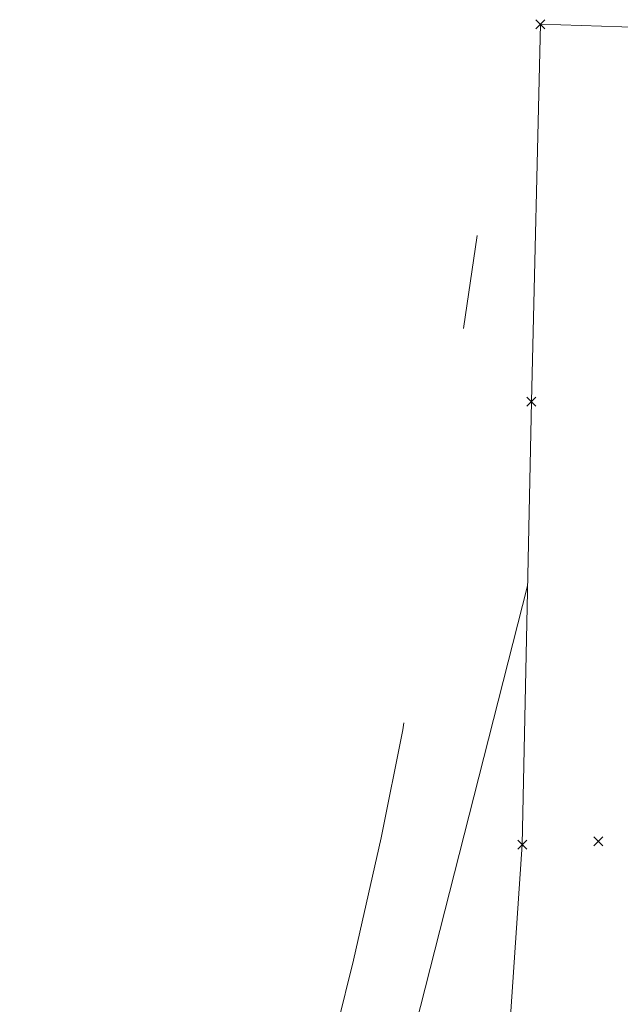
# Model space of a CAD drawing. Extents: x 1620613 to 1693141, y 557269 to 607790.
# Tile 252 of 256: x 1620900 to 1620944, y 607599 to 607672. Entities that reach past the tile are written whole.
import ezdxf

# ---------------------------------------------------------------- set-up
doc = ezdxf.new("R2010")
doc.units = 0
doc.header["$LTSCALE"] = 10
doc.header["$MEASUREMENT"] = 0
doc.linetypes.add('DGN Style 3', pattern=[10.285795, 7.346996, -2.938798])
doc.linetypes.add('DGN Style 5', pattern=[5.142897, 2.204099, -2.938798])
for name, color, linetype, lineweight in [('DT_X_Contour_Minor', 136, 'DGN Style 3', 0), ('PV_X_Shoulder_Aggregate', 30, 'DGN Style 5', 0), ('SV_X_Random_Point (Construction)', 7, 'Continuous', 0), ('XS_X_Ground_Line', 92, 'DGN Style 3', 13)]:
    doc.layers.add(name, color=color, linetype=linetype, lineweight=lineweight)

# ---------------------------------------------------------------- blocks, each defined once
blk = doc.blocks.new('X_2')
at = {"layer": 'SV_X_Random_Point (Construction)', "color": 7, "linetype": 'Continuous', "lineweight": 0, "transparency": 33554559}
for p, q in [((-0.0333, -0.0334), (0.0333, 0.0334)), ((-0.0333, 0.0334), (0.0333, -0.0334))]:
    blk.add_line(p, q, dxfattribs=at)
blk = doc.blocks.new('X_17')
at = {"layer": 'SV_X_Random_Point (Construction)', "color": 7, "linetype": 'Continuous', "lineweight": 0, "transparency": 33554559}
for p, q in [((-0.0333, -0.0334), (0.0333, 0.0334)), ((-0.0333, 0.0334), (0.0333, -0.0334))]:
    blk.add_line(p, q, dxfattribs=at)
blk = doc.blocks.new('X_18')
at = {"layer": 'SV_X_Random_Point (Construction)', "color": 7, "linetype": 'Continuous', "lineweight": 0, "transparency": 33554559}
for p, q in [((-0.0333, -0.0334), (0.0333, 0.0334)), ((-0.0333, 0.0334), (0.0333, -0.0334))]:
    blk.add_line(p, q, dxfattribs=at)
blk = doc.blocks.new('X_19')
at = {"layer": 'SV_X_Random_Point (Construction)', "color": 7, "linetype": 'Continuous', "lineweight": 0, "transparency": 33554559}
for p, q in [((-0.0333, -0.0334), (0.0333, 0.0334)), ((-0.0333, 0.0334), (0.0333, -0.0334))]:
    blk.add_line(p, q, dxfattribs=at)
blk = doc.blocks.new('*U1004')
at = {"layer": 'DT_X_Contour_Minor', "transparency": 33554559, "flags": 128}
for points, elevation in [([(-229.899, -19.481), (-231.152, -22.478), (-231.438, -23.164), (-231.759, -23.938), (-232.117, -24.799), (-232.509, -25.747), (-233.604, -28.393), (-233.99, -29.324), (-234.327, -30.134), (-234.616, -30.823), (-234.855, -31.389), (-235.859, -33.75), (-235.992, -37.01), (-236.11, -37.778), (-236.407, -38.684), (-236.884, -39.729), (-237.539, -40.913), (-241.016, -46.76), (-235.451, -50.051), (-234.315, -50.691), (-233.292, -51.2), (-232.384, -51.579), (-231.588, -51.827), (-229.618, -52.314), (-228.909, -52.477), (-228.257, -52.599), (-227.664, -52.681), (-227.128, -52.722), (-225.777, -52.779), (-225.06, -52.668), (-223.921, -52.295), (-222.36, -51.66), (-220.377, -50.761), (-214.528, -48.014), (-212.589, -47.047), (-211.16, -46.205), (-210.242, -45.49), (-209.833, -44.9), (-209.423, -43.495), (-209.282, -43.03), (-209.167, -42.69), (-209.077, -42.473), (-209.013, -42.38), (-208.877, -42.298), (-208.725, -42.219), (-208.372, -42.042), (-207.818, -41.768), (-207.063, -41.397), (-204.781, -40.276), (-203.846, -39.842), (-202.753, -39.381), (-201.502, -38.891), (-200.093, -38.375), (-196.124, -36.959), (-194.815, -36.492), (-193.864, -36.15), (-193.271, -35.934), (-193.036, -35.845), (-192.887, -35.774), (-192.638, -35.691), (-192.004, -35.494), (-190.985, -35.185), (-189.581, -34.762), (-185.322, -33.484), (-183.87, -33.053), (-182.708, -32.72), (-181.835, -32.484), (-181.251, -32.346), (-180.081, -32.108), (-179.432, -31.889), (-178.363, -31.41), (-176.873, -30.672), (-174.963, -29.673), (-169.307, -26.664), (-167.359, -25.628), (-165.754, -24.777), (-164.494, -24.11), (-163.577, -23.627), (-161.593, -22.585), (-160.938, -22.241), (-160.461, -21.991), (-160.162, -21.834), (-160.041, -21.77), (-159.958, -21.726), (-159.575, -21.493), (-158.489, -20.828), (-156.699, -19.732), (-154.207, -18.204), (-146.623, -13.553), (-144.1, -12.009), (-142.22, -10.864), (-140.982, -10.118), (-140.387, -9.772), (-139.657, -9.382), (-139.393, -9.238), (-139.148, -9.1), (-138.921, -8.968), (-138.714, -8.842), (-138.187, -8.514), (-137.853, -8.279), (-137.245, -7.822), (-136.364, -7.142), (-135.21, -6.24), (-131.767, -3.537), (-130.516, -2.538), (-129.345, -1.569), (-128.256, -0.628), (-127.246, 0.283), (-124.662, 2.675), (-123.738, 3.464), (-122.901, 4.039), (-122.153, 4.398), (-121.493, 4.542), (-119.852, 4.64), (-119.271, 4.709), (-118.758, 4.845), (-118.314, 5.047), (-117.938, 5.315), (-117.029, 6.118), (-116.69, 6.313), (-116.357, 6.294), (-116.028, 6.062), (-115.705, 5.617), (-114.848, 4.145), (-114.573, 3.654), (-114.391, 3.287), (-114.301, 3.041), (-114.303, 2.919), (-114.527, 2.634), (-114.312, 2.608), (-114.252, 2.61), (-114.164, 2.628), (-114.049, 2.661), (-113.906, 2.71), (-113.174, 2.976), (-113.589, 2.659), (-113.644, 2.611), (-113.632, 2.603), (-113.553, 2.635), (-113.407, 2.708), (-112.929, 2.955), (-112.771, 3.034), (-112.655, 3.087), (-112.582, 3.113), (-112.552, 3.113), (-112.511, 3.047), (-112.384, 2.414), (-112.368, 2.29), (-112.377, 2.187), (-112.41, 2.106), (-112.467, 2.047), (-112.652, 1.919), (-112.73, 1.862), (-112.828, 1.789), (-112.944, 1.7), (-113.079, 1.594), (-113.754, 1.059), (-112.695, 1.589), (-112.491, 1.689), (-112.333, 1.762), (-112.22, 1.808), (-112.153, 1.827), (-112.037, 1.842), (-111.961, 1.864), (-111.823, 1.92), (-111.622, 2.01), (-111.357, 2.134), (-110.568, 2.509), (-110.311, 2.629), (-110.132, 2.707), (-110.03, 2.742), (-110.005, 2.736), (-110.043, 2.663), (-110.037, 2.648), (-109.99, 2.656), (-109.902, 2.688), (-109.773, 2.744), (-109.375, 2.925), (-109.174, 3.016), (-108.871, 3.156), (-108.465, 3.344), (-107.957, 3.579), (-106.464, 4.272), (-105.959, 4.506), (-105.563, 4.69), (-105.277, 4.824), (-105.1, 4.908), (-104.773, 5.064), (-104.548, 5.168), (-104.116, 5.364), (-103.479, 5.651), (-102.635, 6.031), (-100.111, 7.164), (-99.25, 7.551), (-98.56, 7.861), (-98.042, 8.094), (-97.694, 8.25), (-96.996, 8.564), (-96.734, 8.683), (-96.471, 8.801), (-96.208, 8.921), (-95.944, 9.04), (-95.239, 9.36), (-94.645, 9.628), (-93.392, 10.192), (-91.48, 11.051), (-88.908, 12.206), (-81.171, 15.68), (-78.587, 16.84), (-76.638, 17.714), (-75.324, 18.303), (-74.645, 18.607), (-73.681, 19.036), (-73.007, 19.337), (-71.708, 19.919), (-69.785, 20.782), (-67.238, 21.926), (-59.612, 25.35), (-57.069, 26.491), (-55.158, 27.347), (-53.879, 27.917), (-53.233, 28.202), (-52.353, 28.581), (-52.034, 28.718), (-51.735, 28.846), (-51.457, 28.966), (-51.2, 29.076), (-50.543, 29.358), (-50.245, 29.491), (-49.844, 29.676), (-49.341, 29.915), (-48.736, 30.207), (-46.984, 31.057), (-46.405, 31.338), (-45.983, 31.544), (-45.717, 31.674), (-45.608, 31.73), (-45.524, 31.777), (-45.458, 31.808), (-45.321, 31.867), (-45.114, 31.952), (-44.836, 32.065), (-44.001, 32.402), (-43.724, 32.513), (-43.519, 32.595), (-43.386, 32.648), (-43.324, 32.672), (-43.255, 32.696), (-43.233, 32.704), (-43.219, 32.71), (-43.212, 32.715), (-43.212, 32.718), (-43.233, 32.729), (-43.302, 32.877), (-43.326, 32.926), (-43.368, 33.01), (-43.428, 33.128), (-43.507, 33.28), (-43.915, 34.074), (-43.92, 34.089), (-43.953, 34.077), (-44.05, 34.034), (-44.211, 33.96), (-44.436, 33.856), (-45.123, 33.537), (-45.38, 33.422), (-45.636, 33.318), (-45.892, 33.223), (-46.147, 33.138), (-47.337, 32.767), (-47.752, 33.425), (-47.859, 33.558), (-48.001, 33.674), (-48.179, 33.773), (-48.393, 33.856), (-49.01, 34.054), (-49.179, 34.226), (-49.222, 34.591), (-49.14, 35.151), (-48.932, 35.905), (-48.21, 38.176), (-47.995, 38.924), (-47.888, 39.466), (-47.891, 39.803), (-48.003, 39.933), (-48.448, 40.006), (-49.136, 40.328), (-50.868, 41.24), (-53.642, 42.741), (-57.46, 44.832), (-69.033, 51.192), (-72.842, 53.3), (-75.589, 54.851), (-77.274, 55.845), (-77.898, 56.284), (-78.146, 56.712), (-78.683, 57.319), (-80.109, 58.819), (-82.424, 61.213), (-85.629, 64.5), (-95.358, 74.455), (-98.59, 77.636), (-100.987, 79.711), (-102.55, 80.68), (-103.279, 80.544), (-104.111, 78.706), (-104.467, 78.058), (-104.91, 77.491), (-105.441, 77.007), (-106.059, 76.605), (-107.824, 75.641), (-108.451, 75.468), (-109.009, 75.671), (-109.498, 76.25), (-109.918, 77.206), (-110.946, 80.257), (-111.326, 81.325), (-111.697, 82.242), (-112.059, 83.007), (-112.412, 83.62), (-113.339, 85.055), (-113.668, 85.739), (-113.962, 86.718), (-114.219, 87.99), (-114.439, 89.556), (-114.98, 94.124), (-115.237, 95.776), (-115.603, 97.306), (-116.078, 98.715), (-116.662, 100.001), (-118.366, 103.268), (-119.064, 104.406), (-119.883, 105.368), (-120.822, 106.154), (-121.882, 106.765), (-124.866, 108.161), (-126, 108.563), (-127.164, 108.723), (-128.357, 108.64), (-129.58, 108.314), (-132.882, 107.124), (-133.925, 106.832), (-134.578, 106.852), (-134.84, 107.182), (-134.713, 107.823), (-133.854, 109.947), (-133.5, 110.889), (-133.083, 112.123), (-132.602, 113.649), (-132.057, 115.466), (-130.52, 120.702), (-129.942, 122.687), (-129.362, 124.717), (-128.779, 126.79), (-128.193, 128.907), (-126.627, 134.612), (-125.644, 137.68), (-123.871, 142.606), (-121.306, 149.39), (-117.95, 158.032), (-107.946, 183.554), (-105.002, 191.451), (-103.673, 196.004), (-103.959, 197.212), (-105.86, 195.074), (-113.083, 184.912), (-115.114, 182.909), (-115.79, 184.519), (-115.112, 189.743), (-113.079, 198.581), (-105.85, 226.969), (-103.362, 237.075), (-101.321, 246.103), (-99.726, 254.052), (-98.577, 260.924), (-94.258, 290.474)], 4.2), ([(-90.534, 264.654), (-103.013, 215.65), (-91.909, 231.271)], 3.8)]:
    blk.add_lwpolyline(points, dxfattribs=dict(at, elevation=elevation))

msp = doc.modelspace()

# ---------------------------------------------------------------- linework, layer by layer
at = {"layer": 'PV_X_Shoulder_Aggregate', "extrusion": (0.75977, -0.073586, 0.646014), "elevation": 1187521.953, "flags": 128}
msp.add_lwpolyline([(761104.794, -1003636.982), (761092.817, -1003637.021), (761091.165, -1003636.65), (761089.847, -1003636.249), (761089.297, -1003635.95), (761065.441, -1003636.387), (761046.315, -1003636.671), (761032.621, -1003637.043), (761003.476, -1003637.217), (760973.789, -1003637.278), (760947.014, -1003637.446), (760946.941, -1003638.292), (760944.999, -1003638.253), (760945, -1003637.456), (760942.565, -1003637.286), (760922.756, -1003636.987), (760905.473, -1003637.043), (760875.455, -1003636.38), (760865.067, -1003636.022), (760852.44, -1003635.997), (760839.307, -1003635.974), (760832.143, -1003635.992), (760808.234, -1003635.378)], dxfattribs=at)
at = {"layer": 'XS_X_Ground_Line'}
msp.add_polyline3d([(1620996.788, 607590.385, 1053.529), (1620998.437, 607605.104, 1053.522), (1621000.336, 607626.565, 1053.687), (1621002.111, 607645.831, 1054.184), (1621002.892, 607654.576, 1054.414), (1620999.135, 607655.949, 1054.101), (1620995.811, 607656.471, 1053.767), (1620995.386, 607656.598, 1053.734), (1620977.877, 607662.074, 1054.516), (1620971.699, 607662.307, 1054.461), (1620960.511, 607670.555, 1054.23), (1620960.109, 607670.677, 1054.491), (1620938.469, 607671.362, 1054.727), (1620937.805, 607643.561, 1054.622), (1620937.135, 607610.92, 1054.088), (1620935.315, 607584.427, 1054.665)], dxfattribs=at)

# ---------------------------------------------------------------- block references
at = {"layer": 'DT_X_Contour_Minor', "transparency": 33554559}
msp.add_blockref('*U1004', (1621028.061, 607365.331, 1050.6), dxfattribs=at)
at = {"layer": 'SV_X_Random_Point (Construction)', "color": 7, "linetype": 'Continuous', "lineweight": 0, "transparency": 33554559, "xscale": 10, "yscale": 10, "zscale": 10}
for name, p in [('X_19', (1620938.469, 607671.362, 1054.727)), ('X_18', (1620937.805, 607643.561, 1054.622)), ('X_2', (1620942.744, 607611.168, 1053.995)), ('X_17', (1620937.135, 607610.92, 1054.088))]:
    msp.add_blockref(name, p, dxfattribs=at)

doc.saveas('drawing.dxf')
